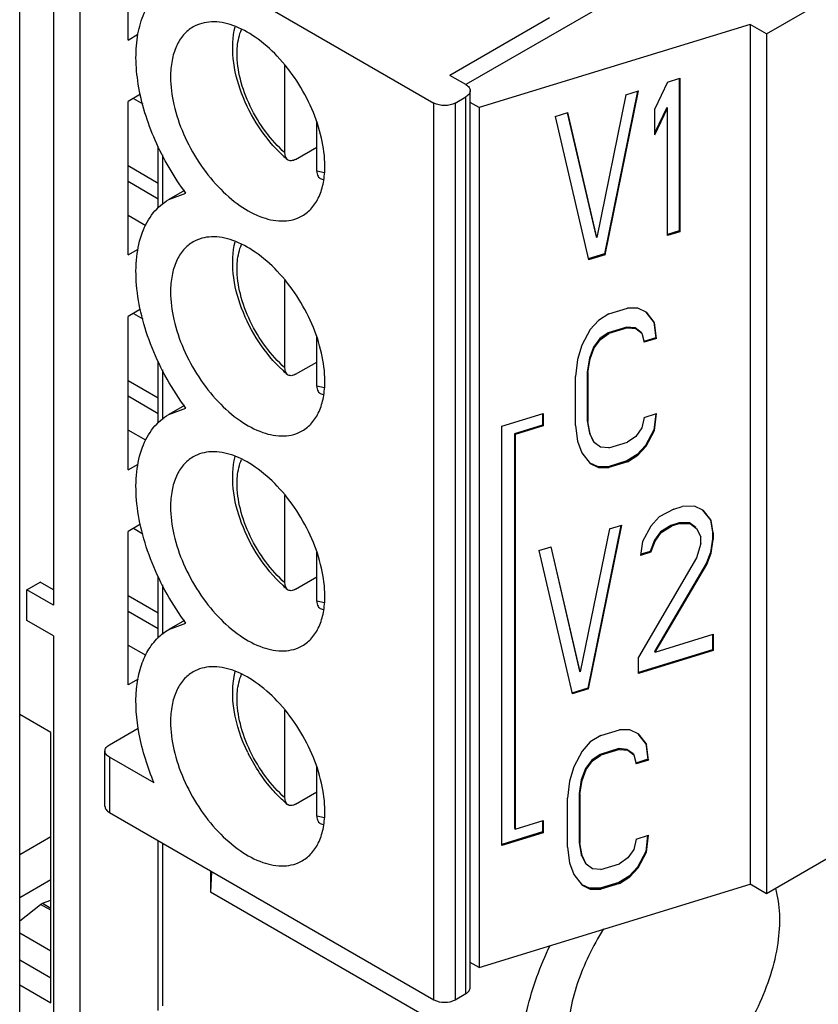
# Model space of a CAD drawing. Header units: inches. Extents: x 0 to 34, y 0 to 22.
# Tile 42 of 137: x 4.891 to 5.204, y 15.847 to 16.234. Entities that reach past the tile are written whole.
import ezdxf

# ---------------------------------------------------------------- set-up
doc = ezdxf.new("R2010")
doc.units = ezdxf.units.IN
doc.header["$LTSCALE"] = 1.87
doc.header["$MEASUREMENT"] = 0
doc.layers.get('0').update_dxf_attribs({"linetype": 'CONTINUOUS'})

msp = doc.modelspace()

# ---------------------------------------------------------------- linework, layer by layer
at = {"color": 3, "linetype": 'CONTINUOUS'}
msp.add_line((4.8908639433, 15.8086388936), (4.8908639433, 16.4252780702), dxfattribs=at)
at = {"color": 7, "linetype": 'CONTINUOUS'}
for p, q in [((4.9041374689, 16.4176029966), (4.9041374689, 16.0041443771)), ((4.9145770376, 15.8257418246), (4.9145770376, 16.4115753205)), ((5.2778740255, 16.3308164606), (5.0659504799, 16.2084544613)), ((5.1839179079, 16.2283459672), (5.3196323, 16.3067057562)), ((4.926060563, 16.274758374), (5.0534233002, 16.2012207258)), ((4.9333682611, 16.2259418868), (4.9333682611, 16.2488414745)), ((5.0988270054, 16.2346694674), (5.0596870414, 16.2120705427)), ((5.1774944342, 16.2320548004), (5.0711705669, 16.199413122)), ((5.1839179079, 16.2283459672), (5.1774944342, 16.2320548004)), ((5.1774944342, 16.2320548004), (5.1774944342, 15.89453756)), ((4.9333682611, 16.2259418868), (4.9372614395, 16.2281897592)), ((5.1839179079, 16.2283459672), (5.1839179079, 15.8908287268)), ((4.9949617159, 16.1816528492), (4.9949617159, 16.2159797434)), ((5.0659507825, 16.2084539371), (5.0596870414, 16.2120705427)), ((5.1450487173, 16.2094611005), (5.140160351, 16.1989838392)), ((5.1450487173, 16.2094611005), (5.1499370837, 16.2109618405)), ((5.1496598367, 16.2109618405), (5.1496598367, 16.1509919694)), ((5.1499370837, 16.2109618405), (5.1499370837, 16.1506909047)), ((5.0676804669, 15.8540606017), (5.0676804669, 16.2060428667)), ((5.1332817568, 16.2058486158), (5.1203296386, 16.1419875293)), ((5.1206068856, 16.1416864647), (5.1336425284, 16.2059593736)), ((5.1287541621, 16.2044586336), (5.1336425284, 16.2059593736)), ((4.9383067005, 16.2046849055), (4.9333682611, 16.2018335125)), ((4.9333682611, 16.1415625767), (4.9333682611, 16.2018335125)), ((4.9354572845, 16.2030396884), (4.9391896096, 16.2008846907)), ((5.0617749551, 16.2012207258), (5.0659507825, 16.2036317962)), ((5.0659507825, 15.8516495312), (5.0659507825, 16.2036317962)), ((5.0711705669, 16.199413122), (5.0676804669, 16.2014282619)), ((5.1287541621, 16.2044586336), (5.1173479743, 16.1483801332)), ((5.0534233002, 15.8492384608), (5.0534233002, 16.2012207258)), ((5.0617749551, 16.2012207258), (5.0617749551, 15.8492384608)), ((5.0711705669, 16.199413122), (5.0711705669, 15.8618958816)), ((5.1010534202, 16.1959544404), (5.1059417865, 16.1974551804)), ((5.1173479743, 16.1483801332), (5.1059417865, 16.1974551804)), ((5.1447714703, 16.1995032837), (5.140160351, 16.189620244)), ((5.140160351, 16.1887249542), (5.1450487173, 16.1992022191)), ((5.140160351, 16.1887249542), (5.140160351, 16.1989838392)), ((5.1447714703, 16.1995032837), (5.1450487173, 16.1992022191)), ((5.1450487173, 16.1491901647), (5.1450487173, 16.1992022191)), ((5.0074891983, 16.1744196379), (5.0074891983, 16.1937344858)), ((5.1010534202, 16.1959544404), (5.1140890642, 16.1396854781)), ((5.1057451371, 16.1974094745), (5.1170707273, 16.1486811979)), ((4.9452100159, 16.1598900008), (4.9452100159, 16.1842745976)), ((4.9991375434, 16.1791076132), (5.0074891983, 16.1839297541)), ((4.9469397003, 16.1808626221), (4.9469397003, 16.1613230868)), ((4.9452100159, 16.1696843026), (4.9333682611, 16.1765215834)), ((5.0104154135, 16.1738281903), (5.0074891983, 16.1744196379)), ((4.9333682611, 16.1704941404), (4.9452100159, 16.1636568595)), ((4.9554928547, 16.1668645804), (4.9493408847, 16.1633125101)), ((4.9493408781, 16.1633125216), (4.9561094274, 16.1657967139)), ((4.9333682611, 16.1572345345), (4.9403568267, 16.1531994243)), ((5.1170707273, 16.1486811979), (5.1173479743, 16.1483801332)), ((5.1496598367, 16.1509919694), (5.1450487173, 16.1495763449)), ((5.1499370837, 16.1506909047), (5.1450487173, 16.1491901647)), ((5.1496598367, 16.1509919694), (5.1499370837, 16.1506909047)), ((4.9333682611, 16.1415625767), (4.9372992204, 16.1438322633)), ((5.1203296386, 16.1419875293), (5.1139807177, 16.1400383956)), ((5.1206068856, 16.1416864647), (5.1140890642, 16.1396854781)), ((5.1203296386, 16.1419875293), (5.1206068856, 16.1416864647)), ((4.9949617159, 16.0972735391), (4.9949617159, 16.1316004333)), ((4.938313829, 16.1203097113), (4.9333682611, 16.1174542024)), ((5.1220147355, 16.1184201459), (5.1293472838, 16.1206712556)), ((5.1334209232, 16.1206395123), (5.1293472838, 16.1206712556)), ((5.1366798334, 16.1190752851), (5.1334209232, 16.1206395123)), ((4.9333682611, 16.0571832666), (4.9333682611, 16.1174542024)), ((4.9354572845, 16.1186603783), (4.9391809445, 16.1165103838)), ((5.1220147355, 16.1184201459), (5.1179410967, 16.115887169)), ((5.1366554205, 16.1190560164), (5.1396614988, 16.1152474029)), ((5.1399387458, 16.1149463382), (5.1366798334, 16.1190752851)), ((5.1179410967, 16.115887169), (5.1146821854, 16.1123219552)), ((5.1290700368, 16.1132781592), (5.1217374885, 16.1110270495)), ((5.1293472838, 16.1129770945), (5.1220147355, 16.1107259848)), ((5.1323289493, 16.1129962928), (5.1290700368, 16.1132781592)), ((5.1290700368, 16.1132781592), (5.1293472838, 16.1129770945)), ((5.1293472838, 16.1129770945), (5.1326061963, 16.1126952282)), ((5.1347731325, 16.1111819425), (5.1323289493, 16.1129962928)), ((5.1323289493, 16.1129962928), (5.1326061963, 16.1126952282)), ((5.1326061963, 16.1126952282), (5.1350503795, 16.1108808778)), ((5.1396614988, 16.1152474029), (5.1399387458, 16.1149463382)), ((5.1396614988, 16.1152474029), (5.1404762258, 16.1090857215)), ((5.1407534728, 16.1087846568), (5.1399387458, 16.1149463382)), ((5.0074891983, 16.0900403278), (5.0074891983, 16.1093551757)), ((5.1146821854, 16.1123219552), (5.1114232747, 16.1061920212)), ((5.1184785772, 16.1087441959), (5.116034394, 16.1054291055)), ((5.1217374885, 16.1110270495), (5.1184785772, 16.1087441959)), ((5.1184785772, 16.1087441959), (5.1187558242, 16.1084431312)), ((5.1187558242, 16.1084431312), (5.1220147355, 16.1107259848)), ((5.1217374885, 16.1110270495), (5.1220147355, 16.1107259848)), ((5.1347731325, 16.1111819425), (5.1350503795, 16.1108808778)), ((5.1350503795, 16.1108808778), (5.1358651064, 16.1072839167)), ((5.1404762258, 16.1090857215), (5.1357567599, 16.1076368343)), ((5.1407534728, 16.1087846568), (5.1358651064, 16.1072839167)), ((5.1404762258, 16.1090857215), (5.1407534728, 16.1087846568)), ((5.1114232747, 16.1061920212), (5.1097938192, 16.1005623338)), ((5.116034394, 16.1054291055), (5.1144049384, 16.1010817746)), ((5.1146821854, 16.10078071), (5.116311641, 16.1051280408)), ((5.116034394, 16.1054291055), (5.116311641, 16.1051280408)), ((5.116311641, 16.1051280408), (5.1187558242, 16.1084431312)), ((5.1144049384, 16.1010817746), (5.1135902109, 16.0957022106)), ((5.1144049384, 16.1010817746), (5.1146821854, 16.10078071)), ((4.9452100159, 16.0755106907), (4.9452100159, 16.0999138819)), ((4.9991375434, 16.0947283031), (5.0074891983, 16.099550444)), ((5.1097938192, 16.1005623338), (5.1089790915, 16.0939004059)), ((5.1138674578, 16.0954011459), (5.1146821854, 16.10078071)), ((4.9469397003, 16.0964879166), (4.9469397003, 16.0769437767)), ((5.1089790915, 16.0746650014), (5.1089790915, 16.0939004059)), ((5.1135902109, 16.0957022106), (5.1138674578, 16.0954011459)), ((5.1135902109, 16.0957022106), (5.1135902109, 16.0764668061)), ((5.1138674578, 16.0954011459), (5.1138674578, 16.0761657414)), ((4.9452100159, 16.0853049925), (4.9333682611, 16.0921422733)), ((5.0104154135, 16.0894488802), (5.0074891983, 16.0900403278)), ((4.9452100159, 16.0792775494), (4.9333682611, 16.0861148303)), ((4.9554928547, 16.0824852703), (4.9493408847, 16.0789332)), ((4.9493408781, 16.0789332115), (4.9561094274, 16.0814174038)), ((5.08004042, 16.0743151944), (5.096286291, 16.0793027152)), ((5.096009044, 16.0793027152), (5.096009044, 16.074782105)), ((5.096286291, 16.0793027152), (5.096286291, 16.0744810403)), ((5.1358651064, 16.0777896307), (5.1350503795, 16.0736924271)), ((5.1358651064, 16.0777896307), (5.1407534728, 16.0792903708)), ((5.1404271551, 16.0791901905), (5.1396614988, 16.0729295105)), ((5.1399387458, 16.0726284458), (5.1407534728, 16.0792903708)), ((5.08004042, 15.9098025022), (5.08004042, 16.0743151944)), ((5.096009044, 16.074782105), (5.0849774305, 16.0713953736)), ((5.096286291, 16.0744810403), (5.0852546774, 16.0710943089)), ((5.096009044, 16.074782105), (5.096286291, 16.0744810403)), ((5.1089790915, 16.0746650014), (5.1097938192, 16.0685033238)), ((5.1135902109, 16.0764668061), (5.1138674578, 16.0761657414)), ((5.1135902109, 16.0764668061), (5.1144049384, 16.0715874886)), ((5.1146821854, 16.071286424), (5.1138674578, 16.0761657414)), ((4.9403568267, 16.0688201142), (4.9333682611, 16.0728552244)), ((5.0849774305, 16.0713953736), (5.0852546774, 16.0710943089)), ((5.0849774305, 16.0713953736), (5.0849774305, 15.9165260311)), ((5.0852546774, 16.0710943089), (5.0852546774, 15.9162249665)), ((5.1144049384, 16.0715874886), (5.1146821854, 16.071286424)), ((5.1144049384, 16.0715874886), (5.116034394, 16.0682406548)), ((5.116311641, 16.0679395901), (5.1146821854, 16.071286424)), ((5.1326061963, 16.0703773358), (5.1293472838, 16.0680944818)), ((5.1350503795, 16.0736924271), (5.1326061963, 16.0703773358)), ((5.1396614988, 16.0729295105), (5.1364025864, 16.0667995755)), ((5.1366798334, 16.0664985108), (5.1399387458, 16.0726284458)), ((5.1396614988, 16.0729295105), (5.1399387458, 16.0726284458)), ((5.1097938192, 16.0685033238), (5.1114232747, 16.0638741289)), ((5.116034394, 16.0682406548), (5.116311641, 16.0679395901)), ((5.1187558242, 16.0661252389), (5.116311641, 16.0679395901)), ((5.1220147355, 16.0658433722), (5.1187558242, 16.0661252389)), ((5.1220147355, 16.0658433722), (5.1293472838, 16.0680944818)), ((5.1364025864, 16.0667995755), (5.1331436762, 16.0632343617)), ((5.1334209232, 16.062933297), (5.1366798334, 16.0664985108)), ((5.1364025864, 16.0667995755), (5.1366798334, 16.0664985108)), ((5.1114232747, 16.0638741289), (5.1146821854, 16.059745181)), ((5.1331436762, 16.0632343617), (5.1290700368, 16.0607013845)), ((5.1293472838, 16.0604003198), (5.1334209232, 16.062933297)), ((5.1331436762, 16.0632343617), (5.1334209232, 16.062933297)), ((4.9333682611, 16.0571832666), (4.9372992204, 16.0594529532)), ((5.1146821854, 16.059745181), (5.1179410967, 16.0581809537)), ((5.1176638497, 16.0584820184), (5.11474772, 16.0598817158)), ((5.1217374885, 16.0584502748), (5.1176638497, 16.0584820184)), ((5.1176638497, 16.0584820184), (5.1179410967, 16.0581809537)), ((5.1290700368, 16.0607013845), (5.1217374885, 16.0584502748)), ((5.1217374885, 16.0584502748), (5.1220147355, 16.0581492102)), ((5.1293472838, 16.0604003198), (5.1220147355, 16.0581492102)), ((5.1290700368, 16.0607013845), (5.1293472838, 16.0604003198)), ((5.1179410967, 16.0581809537), (5.1220147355, 16.0581492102)), ((4.9949617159, 16.012894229), (4.9949617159, 16.0472211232)), ((5.155666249, 16.0429931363), (5.1507778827, 16.0427747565)), ((5.1589251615, 16.0414289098), (5.155666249, 16.0429931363)), ((5.1475189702, 16.0417742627), (5.1418158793, 16.0387410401)), ((5.1475189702, 16.0417742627), (5.1507778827, 16.0427747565)), ((5.1589007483, 16.0414096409), (5.1619068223, 16.0376010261)), ((5.1621840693, 16.0372999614), (5.1589251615, 16.0414289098)), ((4.938313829, 16.0359304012), (4.9333682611, 16.0330748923)), ((5.1267900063, 16.0354104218), (5.1138378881, 15.9715493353)), ((5.1141151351, 15.9712482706), (5.1271507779, 16.0355211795)), ((5.1222624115, 16.0340204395), (5.1271507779, 16.0355211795)), ((5.1385569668, 16.0351758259), (5.1352980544, 16.0290458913)), ((5.1418158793, 16.0387410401), (5.1385569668, 16.0351758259)), ((5.1464269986, 16.035413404), (5.1423533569, 16.0328804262)), ((5.1426306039, 16.0325793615), (5.1467042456, 16.0351123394)), ((5.1496859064, 16.0364138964), (5.1464269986, 16.035413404)), ((5.1464269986, 16.035413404), (5.1467042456, 16.0351123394)), ((5.1499631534, 16.0361128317), (5.1467042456, 16.0351123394)), ((5.1537595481, 16.0363821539), (5.1496859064, 16.0364138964)), ((5.1496859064, 16.0364138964), (5.1499631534, 16.0361128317)), ((5.1499631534, 16.0361128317), (5.1540367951, 16.0360810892)), ((5.1562037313, 16.0345678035), (5.1537595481, 16.0363821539)), ((5.1537595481, 16.0363821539), (5.1540367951, 16.0360810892)), ((5.1540367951, 16.0360810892), (5.1564809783, 16.0342667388)), ((5.1619068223, 16.0376010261), (5.1621840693, 16.0372999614)), ((5.1619068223, 16.0376010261), (5.1627215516, 16.0327217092)), ((5.1629987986, 16.0324206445), (5.1621840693, 16.0372999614)), ((4.9333682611, 15.9728039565), (4.9333682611, 16.0330748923)), ((4.9354572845, 16.0342810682), (4.9391809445, 16.0321310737)), ((5.1222624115, 16.0340204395), (5.1108562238, 15.9779419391)), ((5.1423533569, 16.0328804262), (5.1399091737, 16.0295653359)), ((5.1401864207, 16.0292642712), (5.1426306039, 16.0325793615)), ((5.1423533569, 16.0328804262), (5.1426306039, 16.0325793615)), ((5.1564809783, 16.0342667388), (5.1581104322, 16.0309199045)), ((5.1627215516, 16.0327217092), (5.1629987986, 16.0324206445)), ((5.1627215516, 16.0327217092), (5.1627215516, 16.0301569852)), ((5.1629987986, 16.0324206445), (5.1629987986, 16.0298559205)), ((5.1352980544, 16.0290458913), (5.1344833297, 16.0236663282)), ((5.1399091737, 16.0295653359), (5.1382797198, 16.0252180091)), ((5.1385569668, 16.0249169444), (5.1401864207, 16.0292642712)), ((5.1399091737, 16.0295653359), (5.1401864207, 16.0292642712)), ((5.1581104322, 16.0283551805), (5.1564809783, 16.0227254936)), ((5.1581104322, 16.0283551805), (5.1581104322, 16.0309199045)), ((5.1627215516, 16.0301569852), (5.1619068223, 16.0247774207)), ((5.1621840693, 16.024476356), (5.1629987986, 16.0298559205)), ((5.1627215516, 16.0301569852), (5.1629987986, 16.0298559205)), ((5.0074891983, 16.0056610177), (5.0074891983, 16.0249758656)), ((5.0945616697, 16.0255162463), (5.099450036, 16.0270169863)), ((5.0945616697, 16.0255162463), (5.1075973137, 15.969247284)), ((5.0992533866, 16.0269712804), (5.1105789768, 15.9782430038)), ((5.1108562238, 15.9779419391), (5.099450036, 16.0270169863)), ((5.1385569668, 16.0249169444), (5.1344833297, 16.0236663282)), ((5.1382797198, 16.0252180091), (5.1345446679, 16.0240713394)), ((5.1382797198, 16.0252180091), (5.1385569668, 16.0249169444)), ((5.1619068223, 16.0247774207), (5.1602773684, 16.0204300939)), ((5.1605546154, 16.0201290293), (5.1621840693, 16.024476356)), ((5.1619068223, 16.0247774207), (5.1621840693, 16.024476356)), ((5.1564809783, 16.0227254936), (5.1336686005, 15.9836630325)), ((5.1602773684, 16.0204300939), (5.1399091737, 15.9859650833)), ((5.1401864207, 15.9856640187), (5.1605546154, 16.0201290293)), ((5.1602773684, 16.0204300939), (5.1605546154, 16.0201290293)), ((4.8936979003, 16.0101720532), (4.8989176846, 16.0131858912)), ((4.9041374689, 16.0101720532), (4.8989176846, 16.0131858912)), ((4.9452100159, 15.9911532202), (4.9452100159, 16.0155345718)), ((4.9469397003, 16.0121086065), (4.9469397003, 15.9925771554)), ((4.9991375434, 16.010348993), (5.0074891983, 16.0151711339)), ((4.9041374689, 16.0041443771), (4.8936979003, 16.0101720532)), ((4.8936979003, 15.998117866), (4.8936979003, 16.0101720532)), ((4.9452100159, 16.0009256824), (4.9333682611, 16.0077629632)), ((5.0104154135, 16.0050695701), (5.0074891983, 16.0056610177)), ((4.9333682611, 16.0017355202), (4.9452100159, 15.9948982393)), ((4.9041374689, 15.9920901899), (4.8936979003, 15.998117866)), ((4.9493408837, 15.9945538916), (4.9561094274, 15.9970380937)), ((4.9554928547, 15.9981059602), (4.9493408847, 15.9945538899)), ((5.1401864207, 15.9856640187), (5.1629987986, 15.9926674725)), ((5.1627215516, 15.9926674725), (5.1627215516, 15.9865567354)), ((5.1629987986, 15.9926674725), (5.1629987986, 15.9862556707)), ((4.9041374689, 15.9920901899), (4.9041374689, 15.8317695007)), ((4.9333682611, 15.9884759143), (4.9403366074, 15.9844524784)), ((5.1627215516, 15.9865567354), (5.1336686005, 15.9776374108)), ((5.1629987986, 15.9862556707), (5.1336686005, 15.9772512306)), ((5.1399091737, 15.9859650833), (5.1401864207, 15.9856640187)), ((5.1627215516, 15.9865567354), (5.1629987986, 15.9862556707)), ((5.1336686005, 15.9772512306), (5.1336686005, 15.9836630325)), ((5.1105789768, 15.9782430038), (5.1108562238, 15.9779419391)), ((4.9373254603, 15.9750887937), (4.9333682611, 15.9728039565)), ((5.1138378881, 15.9715493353), (5.1074889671, 15.9696002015)), ((5.1141151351, 15.9712482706), (5.1075973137, 15.969247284)), ((5.1138378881, 15.9715493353), (5.1141151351, 15.9712482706)), ((5.3196323, 15.9691885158), (5.1839179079, 15.8908287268)), ((4.9949617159, 15.9285149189), (4.9949617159, 15.9628418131)), ((4.9030935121, 15.9541201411), (4.8908639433, 15.9611813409)), ((4.9030935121, 15.8480432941), (4.9030935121, 15.9541201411)), ((4.926060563, 15.9492957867), (4.9373699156, 15.9558256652)), ((5.1188601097, 15.9529361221), (5.1261926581, 15.9551872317)), ((5.1302662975, 15.9551554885), (5.1261926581, 15.9551872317)), ((5.1335252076, 15.9535912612), (5.1302662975, 15.9551554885)), ((5.1147864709, 15.9504031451), (5.1115275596, 15.9468379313)), ((5.1188601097, 15.9529361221), (5.1147864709, 15.9504031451)), ((5.1335007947, 15.9535719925), (5.1365068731, 15.949763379)), ((5.1367841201, 15.9494623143), (5.1335252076, 15.9535912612)), ((4.9243308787, 15.9251871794), (4.9243308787, 15.9468847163)), ((5.1115275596, 15.9468379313), (5.1082686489, 15.9407079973)), ((5.1259154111, 15.9477941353), (5.1185828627, 15.9455430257)), ((5.1261926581, 15.9474930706), (5.1188601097, 15.945241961)), ((5.1291743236, 15.947512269), (5.1259154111, 15.9477941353)), ((5.1259154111, 15.9477941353), (5.1261926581, 15.9474930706)), ((5.1261926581, 15.9474930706), (5.1294515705, 15.9472112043)), ((5.1316185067, 15.9456979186), (5.1291743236, 15.947512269)), ((5.1291743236, 15.947512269), (5.1294515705, 15.9472112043)), ((5.1294515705, 15.9472112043), (5.1318957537, 15.9453968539)), ((5.1365068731, 15.949763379), (5.1367841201, 15.9494623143)), ((5.1365068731, 15.949763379), (5.1373216, 15.9436016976)), ((5.137598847, 15.9433006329), (5.1367841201, 15.9494623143)), ((4.9436590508, 15.9343124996), (4.926060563, 15.9444736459)), ((4.926060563, 15.9444736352), (4.926060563, 15.922776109)), ((5.1153239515, 15.943260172), (5.1128797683, 15.9399450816)), ((5.1131570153, 15.9396440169), (5.1156011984, 15.9429591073)), ((5.1185828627, 15.9455430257), (5.1153239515, 15.943260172)), ((5.1153239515, 15.943260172), (5.1156011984, 15.9429591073)), ((5.1156011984, 15.9429591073), (5.1188601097, 15.945241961)), ((5.1185828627, 15.9455430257), (5.1188601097, 15.945241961)), ((5.1316185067, 15.9456979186), (5.1318957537, 15.9453968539)), ((5.1318957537, 15.9453968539), (5.1327104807, 15.9417998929)), ((5.1373216, 15.9436016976), (5.1326021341, 15.9421528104)), ((5.137598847, 15.9433006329), (5.1327104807, 15.9417998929)), ((5.1373216, 15.9436016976), (5.137598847, 15.9433006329)), ((5.0074891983, 15.9212817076), (5.0074891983, 15.9405965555)), ((5.1082686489, 15.9407079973), (5.1066391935, 15.9350783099)), ((5.1128797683, 15.9399450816), (5.1112503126, 15.9355977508)), ((5.1115275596, 15.9352966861), (5.1131570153, 15.9396440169)), ((5.1128797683, 15.9399450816), (5.1131570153, 15.9396440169)), ((5.1066391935, 15.9350783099), (5.1058244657, 15.9284163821)), ((5.1112503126, 15.9355977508), (5.1104355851, 15.9302181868)), ((5.1107128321, 15.9299171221), (5.1115275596, 15.9352966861)), ((5.1112503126, 15.9355977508), (5.1115275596, 15.9352966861)), ((4.9991375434, 15.9259696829), (5.0074891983, 15.9307918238)), ((5.1058244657, 15.9091809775), (5.1058244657, 15.9284163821)), ((5.1104355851, 15.9302181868), (5.1107128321, 15.9299171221)), ((5.1104355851, 15.9302181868), (5.1104355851, 15.9109827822)), ((5.1107128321, 15.9299171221), (5.1107128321, 15.9106817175)), ((4.926060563, 15.922776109), (5.0534233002, 15.8492384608)), ((5.0104154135, 15.92069026), (5.0074891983, 15.9212817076)), ((5.0852546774, 15.9162249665), (5.096286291, 15.9196116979)), ((5.096009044, 15.9196116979), (5.096009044, 15.9150910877)), ((5.096286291, 15.9196116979), (5.096286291, 15.914790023)), ((5.0849774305, 15.9165260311), (5.0852546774, 15.9162249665)), ((4.9030935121, 15.9131400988), (4.8908639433, 15.9060788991)), ((4.9452100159, 15.8449556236), (4.9452100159, 15.9117194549)), ((5.096009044, 15.9150910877), (5.08004042, 15.9101886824)), ((5.096286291, 15.914790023), (5.08004042, 15.9098025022)), ((5.096009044, 15.9150910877), (5.096286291, 15.914790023)), ((5.1327104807, 15.9123056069), (5.1318957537, 15.9082084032)), ((5.1327104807, 15.9123056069), (5.137598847, 15.9138063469)), ((5.1372725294, 15.9137061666), (5.1365068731, 15.9074454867)), ((5.1367841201, 15.907144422), (5.137598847, 15.9138063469)), ((4.9469397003, 15.9107207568), (4.9469397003, 15.8468379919)), ((5.1058244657, 15.9091809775), (5.1066391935, 15.9030192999)), ((5.1104355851, 15.9109827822), (5.1107128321, 15.9106817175)), ((5.1104355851, 15.9109827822), (5.1112503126, 15.9061034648)), ((5.1115275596, 15.9058024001), (5.1107128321, 15.9106817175)), ((5.1318957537, 15.9082084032), (5.1294515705, 15.9048933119)), ((5.1112503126, 15.9061034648), (5.1115275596, 15.9058024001)), ((5.1112503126, 15.9061034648), (5.1128797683, 15.9027566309)), ((5.1131570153, 15.9024555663), (5.1115275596, 15.9058024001)), ((5.1294515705, 15.9048933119), (5.1261926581, 15.9026104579)), ((5.1365068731, 15.9074454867), (5.1332479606, 15.9013155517)), ((5.1335252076, 15.901014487), (5.1367841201, 15.907144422)), ((5.1365068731, 15.9074454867), (5.1367841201, 15.907144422)), ((4.9657309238, 15.8998709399), (4.9657309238, 15.8914374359)), ((5.1066391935, 15.9030192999), (5.1082686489, 15.898390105)), ((5.1128797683, 15.9027566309), (5.1131570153, 15.9024555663)), ((5.1156011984, 15.900641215), (5.1131570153, 15.9024555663)), ((5.1188601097, 15.9003593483), (5.1156011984, 15.900641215)), ((5.1188601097, 15.9003593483), (5.1261926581, 15.9026104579)), ((5.1332479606, 15.9013155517), (5.1299890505, 15.8977503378)), ((5.1302662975, 15.8974492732), (5.1335252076, 15.901014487)), ((5.1332479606, 15.9013155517), (5.1335252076, 15.901014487)), ((4.9030935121, 15.8962642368), (4.8908639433, 15.8892030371)), ((4.9661056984, 15.8994168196), (4.9657309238, 15.8914374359)), ((5.1082686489, 15.898390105), (5.1115275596, 15.8942611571)), ((5.1299890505, 15.8977503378), (5.1259154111, 15.8952173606)), ((5.1261926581, 15.8949162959), (5.1302662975, 15.8974492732)), ((5.1299890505, 15.8977503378), (5.1302662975, 15.8974492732)), ((5.0711705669, 15.8618958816), (5.1774944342, 15.89453756)), ((5.1115275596, 15.8942611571), (5.1147864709, 15.8926969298)), ((5.1145092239, 15.8929979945), (5.1115930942, 15.8943976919)), ((5.1185828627, 15.892966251), (5.1145092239, 15.8929979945)), ((5.1145092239, 15.8929979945), (5.1147864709, 15.8926969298)), ((5.1147864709, 15.8926969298), (5.1188601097, 15.8926651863)), ((5.1259154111, 15.8952173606), (5.1185828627, 15.892966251)), ((5.1185828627, 15.892966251), (5.1188601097, 15.8926651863)), ((5.1261926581, 15.8949162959), (5.1188601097, 15.8926651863)), ((5.1259154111, 15.8952173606), (5.1261926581, 15.8949162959)), ((5.1839179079, 15.8908287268), (5.1774944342, 15.89453756)), ((4.8997839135, 15.8870832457), (4.9030935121, 15.8883203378)), ((5.0868299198, 15.8215163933), (4.9657309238, 15.8914374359)), ((4.8908639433, 15.8802645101), (4.8990587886, 15.8866645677)), ((4.8990587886, 15.8866645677), (4.8997839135, 15.8870832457)), ((4.9030935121, 15.884334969), (4.8990587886, 15.8866645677)), ((4.8997839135, 15.8870832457), (4.9030935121, 15.8851723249)), ((4.8908639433, 15.8755558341), (4.9030935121, 15.8684946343)), ((4.9030935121, 15.8576871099), (4.8908639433, 15.8647483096)), ((5.0711705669, 15.8618958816), (5.0676804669, 15.8639110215)), ((4.8908639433, 15.8551044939), (4.9030935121, 15.8480432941)), ((5.0617749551, 15.8492384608), (5.0659507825, 15.8516495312))]:
    msp.add_line(p, q, dxfattribs=at)
for centre, radius, start, end in [((5.0298611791, 16.2191563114), 0.0525467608, 227.0781796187, 229.7789896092), ((5.0177883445, 16.1987273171), 0.028642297, 252.4460583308, 254.3723320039), ((5.0298611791, 16.1347770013), 0.0525467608, 227.0781796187, 229.7789896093), ((5.0177883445, 16.114348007), 0.028642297, 252.4460583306, 254.3723320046), ((5.0298611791, 16.0503976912), 0.0525467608, 227.0781796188, 229.7789896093), ((5.0177883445, 16.0299686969), 0.028642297, 252.4460583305, 254.3723320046), ((5.0399947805, 15.9753466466), 0.0663327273, 206.0504771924, 206.5642537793), ((5.0298611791, 15.9660183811), 0.0525467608, 227.078179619, 229.7789896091), ((5.0177883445, 15.9455893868), 0.028642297, 252.4460583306, 254.3723320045)]:
    msp.add_arc(centre, radius, start, end, dxfattribs=at)
for points, knots in [([(4.9561094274, 16.1657967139), (4.9513123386, 16.1722406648), (4.9433712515, 16.1859199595), (4.9375639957, 16.2043792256), (4.9362286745, 16.2186160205), (4.9369162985, 16.2280654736), (4.9392518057, 16.2362960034), (4.9420289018, 16.240965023), (4.9436590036, 16.2428997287)], [0, 0, 0, 0, 0.2907955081, 0.5674336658, 0.6927797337, 0.8065631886, 0.9084231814, 1, 1, 1, 1]), ([(5.0106210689, 16.1765120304), (5.0106210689, 16.1801716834), (5.0095971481, 16.1878665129), (5.0057759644, 16.1991646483), (4.9998866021, 16.2100489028), (4.9924082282, 16.2196254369), (4.9839302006, 16.2271241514), (4.9751106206, 16.2319625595), (4.9676235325, 16.2334241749), (4.9623201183, 16.2326470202), (4.9599934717, 16.2316796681), (4.9589379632, 16.2310702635)], [0, 0, 0, 0, 0.1287440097, 0.2703895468, 0.4176088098, 0.5620201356, 0.6957512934, 0.8130690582, 0.9124749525, 0.9571234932, 1, 1, 1, 1]), ([(4.9589379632, 16.2310702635), (4.9575258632, 16.2302549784), (4.9548833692, 16.2280339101), (4.9520713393, 16.2234348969), (4.9503995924, 16.21776737), (4.9500715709, 16.2136421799), (4.9500715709, 16.2114725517)], [0, 0, 0, 0, 0.2177738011, 0.4509328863, 0.7102289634, 1, 1, 1, 1]), ([(4.9940768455, 16.1806771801), (4.990525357, 16.1839781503), (4.9842046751, 16.1916114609), (4.977538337, 16.204592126), (4.9740809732, 16.2180748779), (4.9743863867, 16.2271322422), (4.9754220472, 16.2311682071)], [0, 0, 0, 0, 0.2599892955, 0.5256994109, 0.7765764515, 1, 1, 1, 1]), ([(4.9761719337, 16.2208235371), (4.9761798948, 16.2216759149), (4.9763320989, 16.224828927), (4.9770111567, 16.22798423), (4.9779127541, 16.2301075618)], [0, 0, 0, 0, 0.26981693, 1, 1, 1, 1]), ([(4.9949617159, 16.1816528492), (4.9921515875, 16.1841131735), (4.9869927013, 16.1898363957), (4.9810582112, 16.1996798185), (4.9771709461, 16.2101663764), (4.9761399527, 16.2173994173), (4.9761719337, 16.2208235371)], [0, 0, 0, 0, 0.2514301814, 0.5142357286, 0.7694856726, 1, 1, 1, 1]), ([(4.9500715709, 16.2114725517), (4.9500715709, 16.2078128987), (4.9510954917, 16.2001180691), (4.9549166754, 16.1888199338), (4.9608060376, 16.1779356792), (4.9682844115, 16.1683591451), (4.9767624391, 16.1608604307), (4.9855820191, 16.1560220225), (4.9930691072, 16.1545604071), (4.9983725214, 16.1553375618), (5.000699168, 16.1563049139), (5.0017546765, 16.1569143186)], [0, 0, 0, 0, 0.1287440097, 0.2703895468, 0.4176088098, 0.5620201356, 0.6957512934, 0.8130690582, 0.9124749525, 0.9571234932, 1, 1, 1, 1]), ([(5.0659507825, 16.2084539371), (5.0664392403, 16.2081719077), (5.0672785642, 16.2075294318), (5.0676801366, 16.2065028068), (5.0676801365, 16.2060428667)], [0, 0, 0, 0, 0.5508272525, 1, 1, 1, 1]), ([(5.0676801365, 16.2060428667), (5.0676801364, 16.2055829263), (5.0672785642, 16.2045563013), (5.0664392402, 16.2039138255), (5.0659507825, 16.2036317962)], [0, 0, 0, 0, 0.4491729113, 1, 1, 1, 1]), ([(5.0617749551, 16.2012207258), (5.0605355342, 16.2005050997), (5.0575991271, 16.1999393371), (5.0546627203, 16.2005051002), (5.0534233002, 16.2012207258)], [0, 0, 0, 0, 0.5000001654, 1, 1, 1, 1]), ([(4.995929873, 16.1790339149), (4.9957699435, 16.1791687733), (4.99513843, 16.1798961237), (4.9949617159, 16.1809131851), (4.9949617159, 16.1816528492)], [0, 0, 0, 0, 0.2204733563, 1, 1, 1, 1]), ([(4.9991375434, 16.1791076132), (4.9985997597, 16.1787971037), (4.9975025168, 16.1783536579), (4.9963144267, 16.1787096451), (4.995929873, 16.1790339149)], [0, 0, 0, 0, 0.5524753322, 1, 1, 1, 1]), ([(5.0017546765, 16.1569143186), (5.0031667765, 16.1577296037), (5.0058092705, 16.1599506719), (5.0086213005, 16.1645496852), (5.0102930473, 16.170217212), (5.0106210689, 16.1743424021), (5.0106210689, 16.1765120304)], [0, 0, 0, 0, 0.2177738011, 0.4509328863, 0.7102289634, 1, 1, 1, 1]), ([(5.0074891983, 16.1744196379), (5.0074891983, 16.1737527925), (5.0076440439, 16.1727599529), (5.0083988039, 16.1717749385), (5.0088945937, 16.1715001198), (5.0091499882, 16.1714193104)], [0, 0, 0, 0, 0.5487572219, 0.7795623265, 1, 1, 1, 1]), ([(4.9561094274, 16.0814174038), (4.9506918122, 16.0886949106), (4.9440002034, 16.1005909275), (4.9385143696, 16.1172928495), (4.9364186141, 16.1293402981), (4.9364028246, 16.1404859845), (4.9385073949, 16.15025171), (4.9427363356, 16.1581905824), (4.9470307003, 16.1619790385), (4.9493408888, 16.163312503)], [0, 0, 0, 0, 0.3014010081, 0.4468661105, 0.5827483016, 0.7058971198, 0.8149796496, 0.9113861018, 1, 1, 1, 1]), ([(5.0106210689, 16.0921327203), (5.0106210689, 16.0957923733), (5.0095971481, 16.1034872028), (5.0057759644, 16.1147853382), (4.9998866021, 16.1256695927), (4.9924082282, 16.1352461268), (4.9839302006, 16.1427448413), (4.9751106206, 16.1475832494), (4.9676235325, 16.1490448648), (4.9623201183, 16.1482677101), (4.9599934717, 16.147300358), (4.9589379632, 16.1466909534)], [0, 0, 0, 0, 0.1287440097, 0.2703895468, 0.4176088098, 0.5620201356, 0.6957512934, 0.8130690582, 0.9124749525, 0.9571234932, 1, 1, 1, 1]), ([(4.9589379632, 16.1466909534), (4.9575258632, 16.1458756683), (4.9548833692, 16.1436546), (4.9520713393, 16.1390555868), (4.9503995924, 16.1333880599), (4.9500715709, 16.1292628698), (4.9500715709, 16.1270932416)], [0, 0, 0, 0, 0.2177738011, 0.4509328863, 0.7102289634, 1, 1, 1, 1]), ([(4.9940768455, 16.09629787), (4.990525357, 16.0995988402), (4.9842046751, 16.1072321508), (4.977538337, 16.1202128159), (4.9740809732, 16.1336955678), (4.9743863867, 16.1427529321), (4.9754220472, 16.146788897)], [0, 0, 0, 0, 0.2599892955, 0.5256994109, 0.7765764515, 1, 1, 1, 1]), ([(4.9761719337, 16.136444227), (4.9761798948, 16.1372966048), (4.9763320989, 16.1404496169), (4.9770111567, 16.1436049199), (4.9779127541, 16.1457282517)], [0, 0, 0, 0, 0.26981693, 1, 1, 1, 1]), ([(4.9949617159, 16.0972735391), (4.9921515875, 16.0997338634), (4.9869927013, 16.1054570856), (4.9810582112, 16.1153005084), (4.9771709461, 16.1257870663), (4.9761399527, 16.1330201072), (4.9761719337, 16.136444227)], [0, 0, 0, 0, 0.2514301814, 0.5142357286, 0.7694856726, 1, 1, 1, 1]), ([(4.9500715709, 16.1270932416), (4.9500715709, 16.1234335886), (4.9510954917, 16.115738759), (4.9549166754, 16.1044406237), (4.9608060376, 16.0935563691), (4.9682844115, 16.083979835), (4.9767624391, 16.0764811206), (4.9855820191, 16.0716427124), (4.9930691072, 16.070181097), (4.9983725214, 16.0709582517), (5.000699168, 16.0719256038), (5.0017546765, 16.0725350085)], [0, 0, 0, 0, 0.1287440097, 0.2703895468, 0.4176088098, 0.5620201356, 0.6957512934, 0.8130690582, 0.9124749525, 0.9571234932, 1, 1, 1, 1]), ([(4.995929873, 16.0946546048), (4.9957699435, 16.0947894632), (4.99513843, 16.0955168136), (4.9949617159, 16.096533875), (4.9949617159, 16.0972735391)], [0, 0, 0, 0, 0.2204733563, 1, 1, 1, 1]), ([(4.9991375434, 16.0947283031), (4.9985997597, 16.0944177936), (4.9975025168, 16.0939743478), (4.9963144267, 16.094330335), (4.995929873, 16.0946546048)], [0, 0, 0, 0, 0.5524753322, 1, 1, 1, 1]), ([(5.0017546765, 16.0725350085), (5.0031667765, 16.0733502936), (5.0058092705, 16.0755713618), (5.0086213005, 16.0801703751), (5.0102930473, 16.0858379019), (5.0106210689, 16.089963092), (5.0106210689, 16.0921327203)], [0, 0, 0, 0, 0.2177738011, 0.4509328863, 0.7102289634, 1, 1, 1, 1]), ([(5.0074891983, 16.0900403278), (5.0074891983, 16.0893734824), (5.0076440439, 16.0883806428), (5.0083988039, 16.0873956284), (5.0088945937, 16.0871208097), (5.0091499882, 16.0870400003)], [0, 0, 0, 0, 0.5487572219, 0.7795623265, 1, 1, 1, 1]), ([(4.9561094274, 15.9970380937), (4.9506918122, 16.0043156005), (4.9440002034, 16.0162116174), (4.9385143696, 16.0329135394), (4.9364186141, 16.044960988), (4.9364028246, 16.0561066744), (4.9385073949, 16.0658723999), (4.9427363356, 16.0738112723), (4.9470307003, 16.0775997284), (4.9493408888, 16.0789331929)], [0, 0, 0, 0, 0.3014010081, 0.4468661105, 0.5827483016, 0.7058971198, 0.8149796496, 0.9113861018, 1, 1, 1, 1]), ([(4.9589379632, 16.0623116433), (4.9575258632, 16.0614963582), (4.9548833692, 16.0592752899), (4.9520713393, 16.0546762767), (4.9503995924, 16.0490087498), (4.9500715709, 16.0448835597), (4.9500715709, 16.0427139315)], [0, 0, 0, 0, 0.2177738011, 0.4509328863, 0.7102289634, 1, 1, 1, 1]), ([(5.0106210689, 16.0077534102), (5.0106210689, 16.0114130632), (5.0095971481, 16.0191078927), (5.0057759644, 16.0304060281), (4.9998866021, 16.0412902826), (4.9924082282, 16.0508668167), (4.9839302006, 16.0583655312), (4.9751106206, 16.0632039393), (4.9676235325, 16.0646655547), (4.9623201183, 16.0638884), (4.9599934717, 16.0629210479), (4.9589379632, 16.0623116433)], [0, 0, 0, 0, 0.1287440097, 0.2703895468, 0.4176088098, 0.5620201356, 0.6957512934, 0.8130690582, 0.9124749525, 0.9571234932, 1, 1, 1, 1]), ([(4.9940768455, 16.0119185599), (4.990525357, 16.0152195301), (4.9842046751, 16.0228528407), (4.977538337, 16.0358335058), (4.9740809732, 16.0493162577), (4.9743863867, 16.058373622), (4.9754220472, 16.0624095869)], [0, 0, 0, 0, 0.2599892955, 0.5256994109, 0.7765764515, 1, 1, 1, 1]), ([(4.9761719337, 16.0520649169), (4.9761798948, 16.0529172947), (4.9763320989, 16.0560703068), (4.9770111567, 16.0592256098), (4.9779127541, 16.0613489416)], [0, 0, 0, 0, 0.26981693, 1, 1, 1, 1]), ([(4.9949617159, 16.012894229), (4.9921515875, 16.0153545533), (4.9869927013, 16.0210777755), (4.9810582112, 16.0309211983), (4.9771709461, 16.0414077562), (4.9761399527, 16.0486407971), (4.9761719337, 16.0520649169)], [0, 0, 0, 0, 0.2514301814, 0.5142357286, 0.7694856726, 1, 1, 1, 1]), ([(4.9500715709, 16.0427139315), (4.9500715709, 16.0390542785), (4.9510954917, 16.0313594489), (4.9549166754, 16.0200613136), (4.9608060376, 16.009177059), (4.9682844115, 15.9996005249), (4.9767624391, 15.9921018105), (4.9855820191, 15.9872634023), (4.9930691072, 15.9858017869), (4.9983725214, 15.9865789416), (5.000699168, 15.9875462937), (5.0017546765, 15.9881556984)], [0, 0, 0, 0, 0.1287440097, 0.2703895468, 0.4176088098, 0.5620201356, 0.6957512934, 0.8130690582, 0.9124749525, 0.9571234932, 1, 1, 1, 1]), ([(4.995929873, 16.0102752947), (4.9957699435, 16.0104101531), (4.99513843, 16.0111375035), (4.9949617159, 16.0121545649), (4.9949617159, 16.012894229)], [0, 0, 0, 0, 0.2204733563, 1, 1, 1, 1]), ([(4.9991375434, 16.010348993), (4.9985997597, 16.0100384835), (4.9975025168, 16.0095950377), (4.9963144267, 16.0099510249), (4.995929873, 16.0102752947)], [0, 0, 0, 0, 0.5524753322, 1, 1, 1, 1]), ([(5.0017546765, 15.9881556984), (5.0031667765, 15.9889709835), (5.0058092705, 15.9911920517), (5.0086213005, 15.995791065), (5.0102930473, 16.0014585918), (5.0106210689, 16.0055837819), (5.0106210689, 16.0077534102)], [0, 0, 0, 0, 0.2177738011, 0.4509328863, 0.7102289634, 1, 1, 1, 1]), ([(5.0074891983, 16.0056610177), (5.0074891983, 16.0049941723), (5.0076440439, 16.0040013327), (5.0083988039, 16.0030163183), (5.0088945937, 16.0027414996), (5.0091499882, 16.0026606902)], [0, 0, 0, 0, 0.5487572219, 0.7795623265, 1, 1, 1, 1]), ([(4.9436590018, 15.9343125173), (4.9410296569, 15.940469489), (4.9371704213, 15.952579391), (4.9359660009, 15.9679632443), (4.9378254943, 15.978734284), (4.9404174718, 15.9854210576), (4.9442253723, 15.9908561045), (4.9475670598, 15.9935299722), (4.9493408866, 15.9945538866)], [0, 0, 0, 0, 0.3074289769, 0.5792961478, 0.6985918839, 0.806774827, 0.905949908, 1, 1, 1, 1]), ([(4.9589379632, 15.9779323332), (4.9575258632, 15.9771170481), (4.9548833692, 15.9748959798), (4.9520713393, 15.9702969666), (4.9503995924, 15.9646294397), (4.9500715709, 15.9605042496), (4.9500715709, 15.9583346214)], [0, 0, 0, 0, 0.2177738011, 0.4509328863, 0.7102289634, 1, 1, 1, 1]), ([(5.0106210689, 15.9233741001), (5.0106210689, 15.9270337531), (5.0095971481, 15.9347285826), (5.0057759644, 15.946026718), (4.9998866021, 15.9569109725), (4.9924082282, 15.9664875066), (4.9839302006, 15.9739862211), (4.9751106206, 15.9788246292), (4.9676235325, 15.9802862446), (4.9623201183, 15.9795090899), (4.9599934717, 15.9785417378), (4.9589379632, 15.9779323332)], [0, 0, 0, 0, 0.1287440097, 0.2703895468, 0.4176088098, 0.5620201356, 0.6957512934, 0.8130690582, 0.9124749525, 0.9571234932, 1, 1, 1, 1]), ([(4.9804009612, 15.9462157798), (4.9778566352, 15.9514207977), (4.9742761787, 15.961844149), (4.9741551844, 15.9730933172), (4.9754220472, 15.9780302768)], [0, 0, 0, 0, 0.5319860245, 1, 1, 1, 1]), ([(4.9761719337, 15.9676856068), (4.9761798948, 15.9685379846), (4.9763320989, 15.9716909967), (4.9770111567, 15.9748462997), (4.9779127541, 15.9769696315)], [0, 0, 0, 0, 0.26981693, 1, 1, 1, 1]), ([(4.9949617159, 15.9285149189), (4.9921515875, 15.9309752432), (4.9869927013, 15.9366984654), (4.9810582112, 15.9465418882), (4.9771709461, 15.9570284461), (4.9761399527, 15.964261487), (4.9761719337, 15.9676856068)], [0, 0, 0, 0, 0.2514301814, 0.5142357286, 0.7694856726, 1, 1, 1, 1]), ([(4.9500715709, 15.9583346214), (4.9500715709, 15.9546749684), (4.9510954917, 15.9469801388), (4.9549166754, 15.9356820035), (4.9608060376, 15.9247977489), (4.9682844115, 15.9152212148), (4.9767624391, 15.9077225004), (4.9855820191, 15.9028840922), (4.9930691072, 15.9014224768), (4.9983725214, 15.9021996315), (5.000699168, 15.9031669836), (5.0017546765, 15.9037763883)], [0, 0, 0, 0, 0.1287440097, 0.2703895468, 0.4176088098, 0.5620201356, 0.6957512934, 0.8130690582, 0.9124749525, 0.9571234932, 1, 1, 1, 1]), ([(4.9243312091, 15.9468847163), (4.9243312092, 15.9473446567), (4.9247327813, 15.9483712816), (4.9255721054, 15.9490137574), (4.926060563, 15.9492957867)], [0, 0, 0, 0, 0.4491729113, 1, 1, 1, 1]), ([(4.926060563, 15.9444736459), (4.9255721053, 15.9447556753), (4.9247327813, 15.9453981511), (4.924331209, 15.9464247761), (4.9243312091, 15.9468847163)], [0, 0, 0, 0, 0.5508272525, 1, 1, 1, 1]), ([(4.9940768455, 15.9275392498), (4.9927322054, 15.9287890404), (4.9874685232, 15.9342017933), (4.9832170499, 15.9405774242), (4.9806645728, 15.9456825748)], [0, 0, 0, 0, 0.2433587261, 1, 1, 1, 1]), ([(4.995929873, 15.9258959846), (4.9957699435, 15.926030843), (4.99513843, 15.9267581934), (4.9949617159, 15.9277752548), (4.9949617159, 15.9285149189)], [0, 0, 0, 0, 0.2204733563, 1, 1, 1, 1]), ([(4.9243312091, 15.9251871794), (4.9243312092, 15.9247272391), (4.9247327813, 15.9237006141), (4.9255721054, 15.9230581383), (4.926060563, 15.922776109)], [0, 0, 0, 0, 0.4491729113, 1, 1, 1, 1]), ([(4.9991375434, 15.9259696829), (4.9985997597, 15.9256591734), (4.9975025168, 15.9252157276), (4.9963144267, 15.9255717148), (4.995929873, 15.9258959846)], [0, 0, 0, 0, 0.5524753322, 1, 1, 1, 1]), ([(5.0017546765, 15.9037763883), (5.0031667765, 15.9045916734), (5.0058092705, 15.9068127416), (5.0086213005, 15.9114117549), (5.0102930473, 15.9170792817), (5.0106210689, 15.9212044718), (5.0106210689, 15.9233741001)], [0, 0, 0, 0, 0.2177738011, 0.4509328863, 0.7102289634, 1, 1, 1, 1]), ([(5.0074891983, 15.9212817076), (5.0074891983, 15.9206148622), (5.0076440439, 15.9196220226), (5.0083988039, 15.9186370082), (5.0088945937, 15.9183621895), (5.0091499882, 15.9182813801)], [0, 0, 0, 0, 0.5487572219, 0.7795623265, 1, 1, 1, 1]), ([(5.1473794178, 15.808260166), (5.1507705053, 15.8102181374), (5.1574350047, 15.8150488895), (5.1695767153, 15.8272594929), (5.1793156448, 15.8423575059), (5.1858244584, 15.8587952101), (5.1887147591, 15.8709857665), (5.1894822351, 15.8824424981), (5.1884651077, 15.8896832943), (5.1875191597, 15.8929463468)], [0, 0, 0, 0, 0.1184913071, 0.2474154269, 0.5197183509, 0.654215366, 0.7812517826, 0.8971941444, 1, 1, 1, 1]), ([(5.1199725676, 15.8770308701), (5.115715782, 15.8702970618), (5.1105447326, 15.8595876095), (5.1066122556, 15.8448231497), (5.1053747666, 15.8343976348), (5.1058565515, 15.8248431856), (5.1080742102, 15.8165158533), (5.1120146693, 15.8097579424), (5.1158151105, 15.8065096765), (5.1178505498, 15.8053347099)], [0, 0, 0, 0, 0.3048412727, 0.4492514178, 0.5833844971, 0.704929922, 0.8132477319, 0.9100671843, 1, 1, 1, 1]), ([(5.0868299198, 15.8215163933), (5.0868299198, 15.8295667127), (5.0892995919, 15.8465185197), (5.0951826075, 15.8625167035), (5.0989841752, 15.8705502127)], [0, 0, 0, 0, 0.4752842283, 1, 1, 1, 1]), ([(5.0659507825, 15.8516495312), (5.0664392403, 15.8519315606), (5.0672785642, 15.8525740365), (5.0676801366, 15.8536006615), (5.0676801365, 15.8540606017)], [0, 0, 0, 0, 0.5508272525, 1, 1, 1, 1]), ([(5.0534233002, 15.8492384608), (5.0546627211, 15.8485228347), (5.0575991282, 15.8479570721), (5.060535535, 15.8485228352), (5.0617749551, 15.8492384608)], [0, 0, 0, 0, 0.5000001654, 1, 1, 1, 1])]:
    msp.add_open_spline(points, degree=3, knots=knots, dxfattribs=at)

doc.saveas('drawing.dxf')
